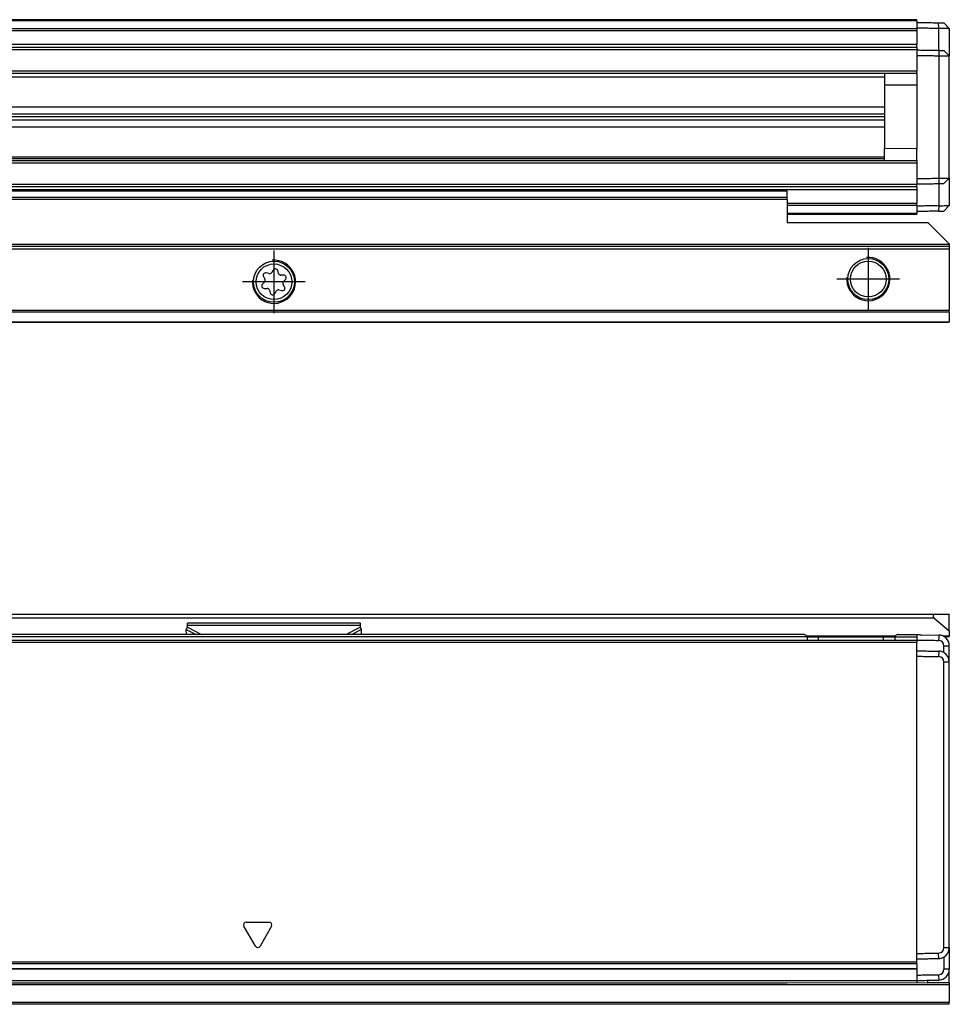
# Model space of a CAD drawing. Header units: millimetres. Extents: x -746 to 1306, y -530 to 1000.
# Tile 37 of 50: x 1169 to 1255, y 86 to 177. Entities that reach past the tile are written whole.
import ezdxf

# ---------------------------------------------------------------- set-up
doc = ezdxf.new("R2010")
doc.units = ezdxf.units.MM
doc.linetypes.add('DOT_CENTER', pattern=[14, 12, -1, 0, -1])
doc.layers.add('1', color=7, linetype='Continuous')

# ---------------------------------------------------------------- blocks, each defined once
blk = doc.blocks.new('REGLA_SV2-920-T__11', base_point=(232.75, 158.848))
at = {"color": 7, "linetype": 'Continuous'}
for p, q in [((1251.75, 176.848), (322.75, 176.848)), ((1251.75, 176.748), (1251.75, 176.848)), ((1251.75, 176.748), (1251.75, 176.598)), ((1251.75, 176.598), (1251.75, 176.097)), ((1251.75, 176.097), (1251.75, 176.027)), ((1251.75, 176.027), (1251.75, 175.843)), ((1251.75, 175.843), (1251.75, 174.59)), ((1254.75, 176.045), (1254.25, 176.554)), ((1254.75, 176.045), (1254.75, 173.495)), ((322.75, 174.305), (1251.75, 174.305)), ((1251.75, 174.305), (1251.75, 174.59)), ((1251.75, 174.305), (1251.75, 174.105)), ((1251.75, 174.105), (1251.75, 174.048)), ((1251.75, 174.048), (1251.75, 173.548)), ((1254.75, 173.495), (1254.25, 174.004)), ((1251.75, 173.548), (1251.75, 172.08)), ((1254.75, 162.2), (1254.75, 173.495)), ((1251.75, 171.88), (322.75, 171.88)), ((1248.75, 171.88), (1248.75, 170.776)), ((1251.75, 171.88), (1251.75, 172.08)), ((1251.75, 171.88), (1251.75, 170.798)), ((1251.75, 170.798), (1248.75, 170.776)), ((1248.75, 170.776), (1248.75, 164.919)), ((322.75, 168.797), (1248.75, 168.797)), ((322.75, 168.136), (1248.75, 168.136)), ((1248.75, 167.848), (322.75, 167.848)), ((1248.75, 167.559), (322.75, 167.559)), ((1248.75, 166.898), (322.75, 166.898)), ((1251.75, 164.898), (1248.75, 164.919)), ((1248.75, 163.815), (1248.75, 164.919)), ((1251.75, 163.815), (1251.75, 164.898)), ((322.75, 163.815), (1251.75, 163.815)), ((1251.75, 163.815), (1251.75, 163.615)), ((1251.75, 163.615), (1251.75, 162.147)), ((1254.25, 161.691), (1254.75, 162.2)), ((1254.75, 162.2), (1254.75, 159.65)), ((1251.75, 161.39), (322.75, 161.39)), ((1251.75, 162.147), (1251.75, 161.647)), ((1251.75, 161.647), (1251.75, 161.59)), ((1251.75, 161.39), (1251.75, 161.59)), ((1251.75, 161.39), (1251.75, 161.105)), ((1251.75, 161.105), (1251.75, 159.852)), ((1251.75, 159.668), (1251.75, 159.852)), ((1251.75, 159.668), (1251.75, 159.598)), ((1251.75, 159.598), (1251.75, 159.098)), ((1254.25, 159.141), (1254.75, 159.65)), ((1239.75, 158.848), (1251.75, 158.848)), ((1251.75, 159.098), (1251.75, 158.948)), ((1251.75, 158.948), (1251.75, 158.848))]:
    blk.add_line(p, q, dxfattribs=at)
at = {"color": 3, "linetype": 'Continuous'}
for p, q in [((1251.75, 176.748), (322.75, 176.748)), ((322.75, 176.027), (1251.75, 176.027)), ((322.75, 175.843), (1251.75, 175.843)), ((1253.767, 176.062), (1253.764, 176.562)), ((1253.767, 174.012), (1253.767, 176.062)), ((322.75, 174.59), (1251.75, 174.59)), ((322.75, 174.105), (1251.75, 174.105)), ((1253.767, 174.012), (1253.767, 173.512)), ((1253.767, 173.512), (1253.767, 162.183)), ((1251.75, 172.08), (322.75, 172.08)), ((1248.75, 171.538), (322.75, 171.538)), ((1251.75, 170.798), (1251.75, 164.898)), ((322.75, 164.157), (1248.75, 164.157)), ((1248.75, 163.961), (322.75, 163.961)), ((322.75, 163.615), (1251.75, 163.615)), ((1253.767, 162.183), (1253.767, 161.683)), ((1251.75, 161.59), (322.75, 161.59)), ((1253.767, 161.683), (1253.767, 159.633)), ((1251.75, 161.105), (322.75, 161.105)), ((1251.75, 159.852), (1239.75, 159.852)), ((1251.75, 159.668), (1239.75, 159.668)), ((1253.767, 159.633), (1253.764, 159.133)), ((1239.75, 158.948), (1251.75, 158.948))]:
    blk.add_line(p, q, dxfattribs=at)
at = {"color": 7, "linetype": 'Continuous'}
for points, knots in [([(1251.75, 176.598), (1251.917, 176.595), (1252.25, 176.589), (1252.753, 176.58), (1253.258, 176.571), (1253.596, 176.565), (1253.764, 176.562)], [0, 0, 0, 0, 0.500077, 1.000155, 1.508556, 2.014552, 2.014552, 2.014552, 2.014552]), ([(1251.75, 176.097), (1251.917, 176.095), (1252.25, 176.089), (1252.753, 176.08), (1253.259, 176.071), (1253.598, 176.065), (1253.767, 176.062)], [0, 0, 0, 0, 0.500077, 1.000155, 1.508957, 2.017759, 2.017759, 2.017759, 2.017759]), ([(1253.764, 176.562), (1253.824, 176.561), (1253.939, 176.559), (1254.077, 176.557), (1254.179, 176.555), (1254.226, 176.554), (1254.25, 176.554)], [0, 0, 0, 0, 0.1795604, 0.3443087, 0.4151086, 0.4859085, 0.4859085, 0.4859085, 0.4859085]), ([(1253.767, 176.062), (1253.812, 176.061), (1253.901, 176.06), (1254.066, 176.057), (1254.252, 176.054), (1254.429, 176.051), (1254.559, 176.048), (1254.643, 176.047), (1254.701, 176.046), (1254.734, 176.045), (1254.747, 176.045), (1254.75, 176.045)], [0, 0, 0, 0, 0.1345824, 0.2669708, 0.4950926, 0.6916023, 0.799075, 0.8835795, 0.9432858, 0.9728294, 0.9826962, 0.9826962, 0.9826962, 0.9826962]), ([(1251.75, 174.048), (1251.917, 174.045), (1252.25, 174.039), (1252.753, 174.03), (1253.259, 174.021), (1253.598, 174.015), (1253.767, 174.012)], [0, 0, 0, 0, 0.500077, 1.000155, 1.508957, 2.01776, 2.01776, 2.01776, 2.01776]), ([(1253.767, 174.012), (1253.827, 174.011), (1253.94, 174.009), (1254.078, 174.007), (1254.179, 174.005), (1254.226, 174.004), (1254.25, 174.004)], [0, 0, 0, 0, 0.1780166, 0.3411015, 0.4119006, 0.4826997, 0.4826997, 0.4826997, 0.4826997]), ([(1251.75, 173.548), (1251.917, 173.545), (1252.25, 173.539), (1252.753, 173.53), (1253.259, 173.521), (1253.598, 173.515), (1253.767, 173.512)], [0, 0, 0, 0, 0.500077, 1.000155, 1.508957, 2.017759, 2.017759, 2.017759, 2.017759]), ([(1253.767, 173.512), (1253.812, 173.512), (1253.901, 173.51), (1254.066, 173.507), (1254.252, 173.504), (1254.429, 173.501), (1254.559, 173.499), (1254.643, 173.497), (1254.701, 173.496), (1254.734, 173.496), (1254.747, 173.495), (1254.75, 173.495)], [0, 0, 0, 0, 0.1345824, 0.2669708, 0.4950926, 0.6916023, 0.799075, 0.8835795, 0.9432858, 0.9728294, 0.9826962, 0.9826962, 0.9826962, 0.9826962]), ([(1251.75, 162.147), (1251.917, 162.15), (1252.25, 162.156), (1252.753, 162.165), (1253.259, 162.174), (1253.598, 162.18), (1253.767, 162.183)], [0, 0, 0, 0, 0.500077, 1.000155, 1.508957, 2.017759, 2.017759, 2.017759, 2.017759]), ([(1253.767, 162.183), (1253.812, 162.183), (1253.901, 162.185), (1254.066, 162.188), (1254.252, 162.191), (1254.429, 162.194), (1254.559, 162.196), (1254.643, 162.198), (1254.701, 162.199), (1254.734, 162.199), (1254.747, 162.2), (1254.75, 162.2)], [0, 0, 0, 0, 0.1345824, 0.2669708, 0.4950926, 0.6916023, 0.799075, 0.8835795, 0.9432858, 0.9728294, 0.9826962, 0.9826962, 0.9826962, 0.9826962]), ([(1251.75, 161.647), (1251.917, 161.65), (1252.25, 161.656), (1252.753, 161.665), (1253.259, 161.674), (1253.598, 161.68), (1253.767, 161.683)], [0, 0, 0, 0, 0.500077, 1.000155, 1.508957, 2.01776, 2.01776, 2.01776, 2.01776]), ([(1253.767, 161.683), (1253.827, 161.684), (1253.941, 161.686), (1254.078, 161.688), (1254.179, 161.69), (1254.226, 161.691), (1254.25, 161.691)], [0, 0, 0, 0, 0.1800382, 0.3411015, 0.4119006, 0.4826997, 0.4826997, 0.4826997, 0.4826997]), ([(1253.767, 159.633), (1253.598, 159.63), (1253.259, 159.624), (1252.753, 159.615), (1252.25, 159.606), (1251.917, 159.6), (1251.75, 159.598)], [0, 0, 0, 0, 0.508802, 1.017604, 1.517682, 2.017759, 2.017759, 2.017759, 2.017759]), ([(1253.767, 159.633), (1253.812, 159.634), (1253.901, 159.635), (1254.066, 159.638), (1254.252, 159.641), (1254.429, 159.644), (1254.559, 159.647), (1254.643, 159.648), (1254.701, 159.649), (1254.734, 159.65), (1254.747, 159.65), (1254.75, 159.65)], [0, 0, 0, 0, 0.1345824, 0.2669708, 0.4950926, 0.6916023, 0.799075, 0.8835795, 0.9432858, 0.9728294, 0.9826962, 0.9826962, 0.9826962, 0.9826962]), ([(1253.764, 159.133), (1253.596, 159.13), (1253.258, 159.124), (1252.753, 159.115), (1252.25, 159.106), (1251.917, 159.1), (1251.75, 159.098)], [0, 0, 0, 0, 0.505996, 1.014397, 1.514475, 2.014552, 2.014552, 2.014552, 2.014552]), ([(1253.764, 159.133), (1253.824, 159.134), (1253.939, 159.136), (1254.077, 159.138), (1254.179, 159.14), (1254.226, 159.141), (1254.25, 159.141)], [0, 0, 0, 0, 0.179949, 0.3443087, 0.4151086, 0.4859085, 0.4859085, 0.4859085, 0.4859085])]:
    blk.add_open_spline(points, degree=3, knots=knots, dxfattribs=at)
blk = doc.blocks.new('SOPORTE_SV2-T__12', base_point=(229.75, 148.848))
at = {"color": 7, "linetype": 'Continuous'}
for p, q in [((1239.75, 160.989), (322.75, 160.989)), ((1239.75, 160.385), (1239.75, 160.971)), ((1239.75, 160.202), (1239.75, 160.385)), ((1239.75, 160.202), (1239.75, 158.097)), ((1239.75, 158.097), (1252.75, 158.097)), ((1254.75, 156.097), (1252.75, 158.097)), ((1254.75, 155.848), (229.75, 155.848)), ((1254.75, 156.097), (1254.75, 156.048)), ((1254.75, 156.048), (1254.75, 155.848)), ((1254.75, 155.848), (1254.75, 155.648)), ((1254.75, 155.648), (1254.75, 149.93)), ((1191.269, 153.074), (1191.398, 152.845)), ((1191.787, 153.352), (1191.526, 153.415)), ((1192.172, 153.684), (1192.043, 153.462)), ((1192.669, 153.379), (1192.596, 153.632)), ((1193.154, 153.208), (1192.89, 153.211)), ((1191.364, 152.57), (1191.181, 152.38)), ((1193.231, 152.121), (1193.102, 152.35)), ((1193.136, 152.625), (1193.319, 152.815)), ((1191.346, 151.986), (1191.61, 151.984)), ((1191.831, 151.816), (1191.904, 151.563)), ((1192.327, 151.51), (1192.461, 151.736)), ((1192.717, 151.844), (1192.973, 151.781)), ((1254.75, 149.789), (1254.75, 149.93)), ((1254.75, 149.789), (1254.75, 148.906)), ((229.75, 148.848), (1254.75, 148.848)), ((1254.75, 148.848), (1254.75, 148.906))]:
    blk.add_line(p, q, dxfattribs=at)
at = {"color": 3, "linetype": 'Continuous'}
for p, q in [((1239.75, 160.971), (322.75, 160.971)), ((1239.75, 160.385), (322.75, 160.385)), ((1239.75, 160.202), (322.75, 160.202)), ((1254.75, 156.048), (229.75, 156.048)), ((229.75, 155.648), (1254.75, 155.648)), ((1254.75, 149.93), (229.75, 149.93)), ((1254.75, 149.789), (229.75, 149.789)), ((229.75, 148.906), (1254.75, 148.906))]:
    blk.add_line(p, q, dxfattribs=at)
at = {"color": 7, "linetype": 'Continuous'}
for centre, radius in [((1192.25, 152.598), 1.9), ((1192.25, 152.598), 1.65), ((1247.25, 152.848), 1.9), ((1247.25, 152.848), 1.65)]:
    blk.add_circle(centre, radius, dxfattribs=at)
for centre, start, end in [((1191.472, 153.189), 76.54205, 209.43438), ((1191.842, 153.578), 256.54205, 329.84805), ((1192.373, 153.567), 16.12838, 149.84805), ((1192.893, 153.444), 196.12838, 269.43438), ((1193.151, 152.976), 316.12838, 89.43438), ((1191.349, 152.219), 136.12838, 269.43438), ((1191.196, 152.731), 316.12838, 29.43438), ((1193.304, 152.464), 136.12838, 209.43438), ((1191.607, 151.751), 16.12938, 89.43438), ((1192.127, 151.628), 196.12938, 329.43438), ((1192.661, 151.618), 76.12838, 149.43438), ((1193.028, 152.006), 256.12838, 29.43438)]:
    blk.add_arc(centre, 0.233, start, end, dxfattribs=at)
blk.add_open_spline([(1239.75, 160.971), (1239.75, 160.974), (1239.75, 160.98), (1239.75, 160.986), (1239.75, 160.989)], degree=3, dxfattribs=at)
at = {"layer": '1', "color": 2, "linetype": 'DOT_CENTER'}
for p, q in [((1192.25, 155.498), (1192.25, 149.698)), ((1247.25, 155.748), (1247.25, 149.948)), ((1195.15, 152.598), (1189.35, 152.598)), ((1250.15, 152.848), (1244.35, 152.848))]:
    blk.add_line(p, q, dxfattribs=at)
at = {"layer": '1', "color": 30, "linetype": 'Continuous'}
for centre in [(1192.25, 152.598), (1247.25, 152.848)]:
    blk.add_arc(centre, 2, 175, 95, dxfattribs=at)
blk = doc.blocks.new('REGLA_SV2-920-T__14', base_point=(229.75, 148.848))
for name, p in [('REGLA_SV2-920-T__11', (232.75, 158.848)), ('SOPORTE_SV2-T__12', (229.75, 148.848))]:
    blk.add_blockref(name, p)
blk = doc.blocks.new('Bottom3', base_point=(317.25, 162.848))
blk.add_blockref('REGLA_SV2-920-T__14', (229.75, 148.848))
blk = doc.blocks.new('SOPORTE_SV2-T__23', base_point=(229.75, 85.747))
at = {"color": 7, "linetype": 'Continuous'}
for p, q in [((231.05, 121.847), (1253.45, 121.847)), ((1253.322, 121.494), (1254.75, 120.296)), ((1253.45, 121.847), (1254.75, 121.847)), ((1254.75, 120.296), (1254.75, 121.847)), ((1184.141, 120.425), (1184.25, 120.631)), ((1184.154, 119.952), (1184.141, 120.425)), ((1200.25, 121.022), (1184.25, 121.022)), ((1184.25, 120.805), (1184.25, 121.022)), ((1184.25, 120.631), (1184.25, 120.805)), ((1200.25, 120.805), (1200.25, 121.022)), ((1200.25, 120.631), (1200.25, 120.805)), ((1200.359, 120.425), (1200.25, 120.631)), ((1200.346, 119.952), (1200.359, 120.425)), ((1254.75, 120.296), (1254.75, 119.794)), ((1241.582, 119.752), (1242.65, 119.752)), ((1242.65, 119.752), (1243.75, 119.752)), ((1243.75, 119.752), (1246.173, 119.752)), ((1246.173, 119.752), (1247.327, 119.752)), ((1247.327, 119.752), (1248.65, 119.752)), ((1248.65, 119.752), (1249.718, 119.752)), ((1254.75, 119.747), (1254.308, 119.747)), ((1254.75, 119.747), (1254.75, 119.794)), ((1254.75, 90.988), (1254.75, 92.247)), ((1254.75, 90.988), (1254.75, 88.988)), ((1254.75, 87.747), (1254.75, 88.988)), ((1239.75, 87.747), (1251.75, 87.752)), ((1251.75, 87.752), (1252.75, 87.747)), ((1252.75, 87.747), (1252.75, 87.97)), ((1254.75, 87.747), (1252.75, 87.747)), ((1254.75, 87.747), (1254.75, 87.547)), ((1254.75, 87.547), (1254.75, 85.947)), ((1254.75, 85.747), (322.75, 85.747)), ((1254.75, 85.747), (1254.75, 85.947))]:
    blk.add_line(p, q, dxfattribs=at)
at = {"color": 3, "linetype": 'Continuous'}
for p, q in [((231.178, 121.494), (1253.322, 121.494)), ((1184.141, 120.425), (1185.053, 119.952)), ((1200.25, 120.805), (1184.25, 120.805)), ((1184.25, 120.631), (1185.56, 119.952)), ((1200.25, 120.631), (1198.94, 119.952)), ((1200.359, 120.425), (1199.447, 119.952)), ((1240.65, 119.752), (1193.944, 119.747)), ((1241.582, 119.752), (1240.65, 119.752)), ((1249.726, 119.794), (1241.574, 119.794)), ((1249.718, 119.752), (1249.75, 119.752)), ((1249.75, 119.752), (1250.65, 119.752)), ((1250.65, 119.752), (1251.75, 119.752)), ((1254.75, 119.794), (1254.231, 119.794)), ((1254.75, 87.547), (311.818, 87.547)), ((322.75, 85.947), (1254.75, 85.947))]:
    blk.add_line(p, q, dxfattribs=at)
at = {"color": 7, "linetype": 'Continuous'}
blk.add_arc((1253.45, 121.647), 0.2, 90, 230, dxfattribs=at)
blk = doc.blocks.new('REGLA_SV2-920-T__24', base_point=(229.75, 87.747))
at = {"color": 7, "linetype": 'Continuous'}
for p, q in [((232.75, 119.452), (1251.75, 119.452)), ((1241.286, 119.952), (243.214, 119.952)), ((1241.582, 119.752), (1241.582, 119.459)), ((1241.582, 119.752), (1242.65, 119.752)), ((1242.65, 119.752), (1243.75, 119.752)), ((1243.75, 119.752), (1246.173, 119.752)), ((1246.173, 119.752), (1247.327, 119.752)), ((1247.327, 119.752), (1248.65, 119.752)), ((1248.65, 119.752), (1249.718, 119.752)), ((1249.718, 119.752), (1249.718, 119.459)), ((1250.014, 119.952), (1250.75, 119.952)), ((1250.75, 119.952), (1251.75, 119.952)), ((1251.75, 119.952), (1251.75, 119.752)), ((1251.75, 119.752), (1251.75, 119.452)), ((1251.75, 119.452), (1251.75, 119.259)), ((1252.167, 119.945), (1253.767, 119.917)), ((1251.75, 118.452), (1251.75, 119.259)), ((1251.75, 117.952), (1251.75, 118.452)), ((1254.75, 117.417), (1254.75, 118.917)), ((1251.75, 90.453), (1251.75, 117.952)), ((1254.75, 92.247), (1254.75, 117.417)), ((1254.75, 90.988), (1254.75, 92.247)), ((1251.75, 89.952), (1251.75, 90.453)), ((1254.75, 90.988), (1254.75, 88.988)), ((1251.75, 89.651), (1251.75, 89.952)), ((1251.75, 89.478), (1251.75, 89.651)), ((1251.75, 89.478), (1251.75, 89.062)), ((232.75, 89.035), (1251.75, 89.035)), ((1251.75, 89.062), (1251.75, 89.035)), ((1251.75, 89.035), (1251.75, 88.453)), ((1251.75, 88.453), (1251.75, 87.952)), ((244.75, 87.747), (1239.75, 87.747)), ((1239.75, 87.747), (1251.75, 87.752)), ((1251.75, 87.952), (1251.75, 87.752))]:
    blk.add_line(p, q, dxfattribs=at)
at = {"color": 3, "linetype": 'Continuous'}
for p, q in [((1193.944, 119.747), (290.556, 119.747)), ((1240.65, 119.752), (1193.944, 119.747)), ((1241.582, 119.752), (1240.65, 119.752)), ((1242.65, 119.459), (1242.65, 119.752)), ((1248.65, 119.459), (1248.65, 119.752)), ((1249.718, 119.752), (1249.75, 119.752)), ((1249.75, 119.752), (1250.65, 119.752)), ((1250.65, 119.752), (1251.75, 119.752)), ((1253.767, 119.717), (1253.764, 119.417)), ((1253.767, 119.917), (1253.767, 119.717)), ((232.75, 119.259), (1251.75, 119.259)), ((1254.25, 118.917), (1254.75, 118.917)), ((1253.767, 118.417), (1253.764, 117.917)), ((1254.75, 117.417), (1254.25, 117.417)), ((1190.533, 91.127), (1189.467, 92.976)), ((1189.683, 93.351), (1191.817, 93.351)), ((1192.033, 92.976), (1190.967, 91.127)), ((1253.767, 89.988), (1253.764, 90.488)), ((1254.75, 90.988), (1254.25, 90.988)), ((1251.75, 89.651), (232.75, 89.651)), ((1251.75, 89.478), (232.75, 89.478)), ((232.75, 89.062), (1251.75, 89.062)), ((1253.764, 88.488), (1253.767, 87.988)), ((1254.75, 88.988), (1254.25, 88.988)), ((232.75, 87.952), (1251.75, 87.952))]:
    blk.add_line(p, q, dxfattribs=at)
at = {"color": 7, "linetype": 'Continuous'}
for centre, radius, start, end in [((1253.751, 118.918), 0.499, 359.9425, 88.43242), ((1253.751, 118.918), 0.999, 359.96919, 89.03081), ((1253.75, 117.417), 0.5, 0.00411, 88.37121), ((1253.75, 117.417), 1, 59.99496, 89), ((1253.75, 117.417), 1, 360, 59.99496), ((1253.75, 90.988), 0.5, 271.62879, 359.99589), ((1253.75, 90.988), 1, 300.00504, 360), ((1253.75, 90.988), 1, 271, 300.00504), ((1253.75, 88.988), 0.5, 271.62924, 359.9961), ((1253.75, 88.988), 1, 271, 360)]:
    blk.add_arc(centre, radius, start, end, dxfattribs=at)
at = {"color": 3, "linetype": 'Continuous'}
for centre, start, end in [((1189.683, 93.101), 90, 210), ((1191.817, 93.101), 330, 90), ((1190.75, 91.252), 210, 330)]:
    blk.add_arc(centre, 0.25, start, end, dxfattribs=at)
at = {"color": 7, "linetype": 'Continuous'}
for points, knots in [([(1241.582, 119.752), (1241.573, 119.784), (1241.553, 119.851), (1241.466, 119.907), (1241.377, 119.945), (1241.317, 119.95), (1241.286, 119.952)], [0, 0, 0, 0, 0.0950945, 0.2040772, 0.2937684, 0.3846964, 0.3846964, 0.3846964, 0.3846964]), ([(1250.014, 119.952), (1249.983, 119.95), (1249.923, 119.945), (1249.834, 119.907), (1249.747, 119.851), (1249.727, 119.784), (1249.718, 119.752)], [0, 0, 0, 0, 0.0909075, 0.1805795, 0.289584, 0.3846956, 0.3846956, 0.3846956, 0.3846956]), ([(1251.75, 119.452), (1251.917, 119.45), (1252.25, 119.444), (1252.753, 119.435), (1253.258, 119.426), (1253.596, 119.42), (1253.764, 119.417)], [0, 0, 0, 0, 0.500077, 1.000155, 1.508556, 2.014553, 2.014553, 2.014553, 2.014553]), ([(1251.75, 118.452), (1251.917, 118.45), (1252.25, 118.444), (1252.753, 118.435), (1253.259, 118.426), (1253.598, 118.42), (1253.767, 118.417)], [0, 0, 0, 0, 0.500077, 1.000155, 1.508957, 2.01776, 2.01776, 2.01776, 2.01776]), ([(1254.25, 118.283), (1254.25, 118.389), (1254.25, 118.6), (1254.25, 118.812), (1254.25, 118.917)], [0, 0, 0, 0, 0.3170095, 0.6340198, 0.6340198, 0.6340198, 0.6340198]), ([(1251.75, 117.952), (1251.917, 117.95), (1252.25, 117.944), (1252.753, 117.935), (1253.258, 117.926), (1253.596, 117.92), (1253.764, 117.917)], [0, 0, 0, 0, 0.500077, 1.000155, 1.508556, 2.014553, 2.014553, 2.014553, 2.014553]), ([(1254.25, 90.988), (1254.25, 93.19), (1254.25, 97.595), (1254.25, 104.202), (1254.25, 110.81), (1254.25, 115.215), (1254.25, 117.417)], [0, 0, 0, 0, 6.607471, 13.21494, 19.822409, 26.42988, 26.42988, 26.42988, 26.42988]), ([(1251.75, 90.453), (1251.917, 90.455), (1252.25, 90.461), (1252.753, 90.47), (1253.258, 90.479), (1253.596, 90.485), (1253.764, 90.488)], [0, 0, 0, 0, 0.500077, 1.000155, 1.508556, 2.014553, 2.014553, 2.014553, 2.014553]), ([(1251.75, 89.952), (1251.917, 89.955), (1252.25, 89.961), (1252.753, 89.97), (1253.259, 89.979), (1253.598, 89.985), (1253.767, 89.988)], [0, 0, 0, 0, 0.500077, 1.000155, 1.508957, 2.01776, 2.01776, 2.01776, 2.01776]), ([(1254.25, 90.122), (1254.25, 90.099), (1254.25, 90.055), (1254.25, 89.843), (1254.25, 89.488), (1254.25, 89.154), (1254.25, 88.988)], [0, 0, 0, 0, 0.067009, 0.134019, 0.634019, 1.13402, 1.13402, 1.13402, 1.13402]), ([(1251.75, 88.453), (1251.917, 88.455), (1252.25, 88.461), (1252.753, 88.47), (1253.258, 88.479), (1253.596, 88.485), (1253.764, 88.488)], [0, 0, 0, 0, 0.500077, 1.000155, 1.508557, 2.014556, 2.014556, 2.014556, 2.014556]), ([(1251.75, 87.952), (1251.917, 87.955), (1252.25, 87.961), (1252.753, 87.97), (1253.259, 87.979), (1253.598, 87.985), (1253.767, 87.988)], [0, 0, 0, 0, 0.500077, 1.000155, 1.508957, 2.01776, 2.01776, 2.01776, 2.01776])]:
    blk.add_open_spline(points, degree=3, knots=knots, dxfattribs=at)
blk.add_open_spline([(1251.75, 119.952), (1251.82, 119.951), (1251.959, 119.949), (1252.098, 119.946), (1252.167, 119.945)], degree=3, dxfattribs=at)
blk = doc.blocks.new('REGLA_SV2-920-T__25', base_point=(229.75, 65.652))
for name, p in [('SOPORTE_SV2-T__23', (229.75, 85.747)), ('REGLA_SV2-920-T__24', (229.75, 87.747))]:
    blk.add_blockref(name, p)
blk = doc.blocks.new('Front5', base_point=(317.25, 93.75))
blk.add_blockref('REGLA_SV2-920-T__25', (229.75, 65.652))

msp = doc.modelspace()

# ---------------------------------------------------------------- block references
for name, p in [('Bottom3', (317.25, 162.848)), ('Front5', (317.25, 93.75))]:
    msp.add_blockref(name, p)

doc.saveas('drawing.dxf')
